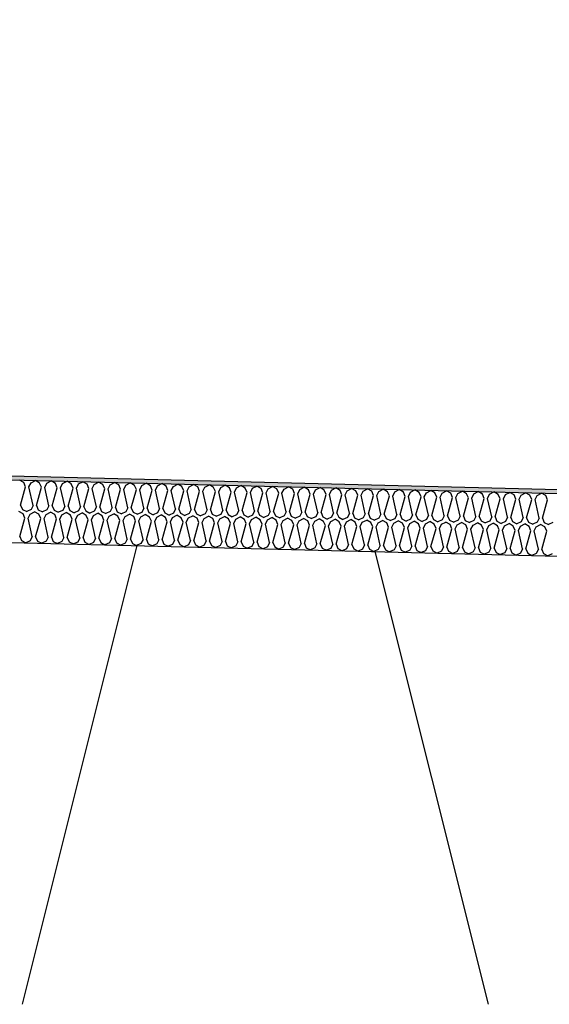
# Model space of a CAD drawing. Header units: millimetres. Extents: x -78790 to -55226, y -2070 to 11020.
# Tile 76 of 108: x -66200 to -65946, y 6969 to 7442. Entities that reach past the tile are written whole.
import ezdxf

# ---------------------------------------------------------------- set-up
doc = ezdxf.new("R2010")
doc.units = ezdxf.units.MM
doc.header["$LTSCALE"] = 0.5
doc.header["$MEASUREMENT"] = 0
doc.linetypes.add('PLINE', pattern=[0])
for name, color, linetype in [('261- Primærkonstruksjon (tak) (Skravur)(Nye konstruksjoner)', 7, 'Continuous'), ('261- Primærkonstruksjon (tak)(Nye konstruksjoner)', 7, 'Continuous'), ('262- Taktekking (Skravur)(Nye konstruksjoner)', 7, 'Continuous'), ('262- Taktekking(Nye konstruksjoner)', 7, 'Continuous')]:
    doc.layers.add(name, color=color, linetype=linetype)

# ---------------------------------------------------------------- blocks, each defined once
blk = doc.blocks.new('*X12')
at = {"layer": '262- Taktekking (Skravur)(Nye konstruksjoner)', "linetype": 'PLINE'}
for p, q in [((-66198.14, 7219.35), (-66200.18, 7220.56)), ((-66199.68, 7208.56), (-66197.26, 7217.3)), ((-66197.26, 7217.3), (-66198.14, 7219.35)), ((-66195.67, 7217.26), (-66194.69, 7219.27)), ((-66193.69, 7208.41), (-66195.67, 7217.26)), ((-66194.69, 7219.27), (-66192.59, 7220.37)), ((-66190.55, 7219.16), (-66192.59, 7220.37)), ((-66192.1, 7208.37), (-66189.68, 7217.11)), ((-66189.68, 7217.11), (-66190.55, 7219.16)), ((-66188.08, 7217.07), (-66187.11, 7219.08)), ((-66187.11, 7219.08), (-66185.01, 7220.18)), ((-66182.96, 7218.97), (-66185.01, 7220.18)), ((-66182.09, 7216.92), (-66182.96, 7218.97)), ((-66180.5, 7216.88), (-66179.52, 7218.89)), ((-66179.52, 7218.89), (-66177.42, 7219.99)), ((-66175.38, 7218.78), (-66177.42, 7219.99)), ((-66174.51, 7216.73), (-66175.38, 7218.78)), ((-66172.91, 7216.69), (-66171.94, 7218.7)), ((-66171.94, 7218.7), (-66169.84, 7219.8)), ((-66167.79, 7218.59), (-66169.84, 7219.8)), ((-66166.92, 7216.54), (-66167.79, 7218.59)), ((-66165.33, 7216.5), (-66164.35, 7218.51)), ((-66164.35, 7218.51), (-66162.25, 7219.61)), ((-66160.21, 7218.4), (-66162.25, 7219.61)), ((-66159.33, 7216.35), (-66160.21, 7218.4)), ((-66157.74, 7216.31), (-66156.77, 7218.32)), ((-66156.77, 7218.32), (-66154.67, 7219.42)), ((-66152.62, 7218.21), (-66154.67, 7219.42)), ((-66151.75, 7216.16), (-66152.62, 7218.21)), ((-66150.16, 7216.12), (-66149.18, 7218.13)), ((-66149.18, 7218.13), (-66147.08, 7219.23)), ((-66145.04, 7218.02), (-66147.08, 7219.23)), ((-66144.16, 7215.97), (-66145.04, 7218.02)), ((-66142.57, 7215.93), (-66141.59, 7217.94)), ((-66141.59, 7217.94), (-66139.49, 7219.04)), ((-66137.45, 7217.83), (-66139.49, 7219.04)), ((-66136.58, 7215.78), (-66137.45, 7217.83)), ((-66134.98, 7215.74), (-66134.01, 7217.75)), ((-66134.01, 7217.75), (-66131.91, 7218.85)), ((-66129.87, 7217.65), (-66131.91, 7218.85)), ((-66128.99, 7215.59), (-66129.87, 7217.65)), ((-66127.4, 7215.55), (-66126.42, 7217.56)), ((-66126.42, 7217.56), (-66124.32, 7218.66)), ((-66122.28, 7217.46), (-66124.32, 7218.66)), ((-66121.41, 7215.4), (-66122.28, 7217.46)), ((-66119.81, 7215.36), (-66118.84, 7217.37)), ((-66118.84, 7217.37), (-66116.74, 7218.47)), ((-66114.69, 7217.27), (-66116.74, 7218.47)), ((-66113.82, 7215.21), (-66114.69, 7217.27)), ((-66112.23, 7215.17), (-66111.25, 7217.18)), ((-66111.25, 7217.18), (-66109.15, 7218.28)), ((-66107.11, 7217.08), (-66109.15, 7218.28)), ((-66103.67, 7216.99), (-66101.57, 7218.09)), ((-66099.52, 7216.89), (-66101.57, 7218.09)), ((-66096.08, 7216.8), (-66093.98, 7217.9)), ((-66091.94, 7216.7), (-66093.98, 7217.9)), ((-66088.5, 7216.61), (-66086.4, 7217.72)), ((-66084.35, 7216.51), (-66086.4, 7217.72)), ((-66080.91, 7216.42), (-66078.81, 7217.53)), ((-66076.77, 7216.32), (-66078.81, 7217.53)), ((-66073.32, 7216.23), (-66071.22, 7217.34)), ((-66069.18, 7216.13), (-66071.22, 7217.34)), ((-66065.74, 7216.04), (-66063.64, 7217.15)), ((-66061.6, 7215.94), (-66063.64, 7217.15)), ((-66186.1, 7208.22), (-66188.08, 7217.07)), ((-66184.51, 7208.18), (-66182.09, 7216.92)), ((-66178.52, 7208.03), (-66180.5, 7216.88)), ((-66176.92, 7207.99), (-66174.51, 7216.73)), ((-66170.93, 7207.84), (-66172.91, 7216.69)), ((-66169.34, 7207.8), (-66166.92, 7216.54)), ((-66163.35, 7207.65), (-66165.33, 7216.5)), ((-66161.75, 7207.61), (-66159.33, 7216.35)), ((-66155.76, 7207.46), (-66157.74, 7216.31)), ((-66154.17, 7207.42), (-66151.75, 7216.16)), ((-66148.18, 7207.27), (-66150.16, 7216.12)), ((-66146.58, 7207.23), (-66144.16, 7215.97)), ((-66140.59, 7207.08), (-66142.57, 7215.93)), ((-66139, 7207.04), (-66136.58, 7215.78)), ((-66133, 7206.89), (-66134.98, 7215.74)), ((-66131.41, 7206.85), (-66128.99, 7215.59)), ((-66125.42, 7206.7), (-66127.4, 7215.55)), ((-66123.83, 7206.66), (-66121.41, 7215.4)), ((-66117.83, 7206.51), (-66119.81, 7215.36)), ((-66116.24, 7206.47), (-66113.82, 7215.21)), ((-66110.25, 7206.32), (-66112.23, 7215.17)), ((-66108.65, 7206.28), (-66106.24, 7215.02)), ((-66106.24, 7215.02), (-66107.11, 7217.08)), ((-66104.64, 7214.98), (-66103.67, 7216.99)), ((-66102.66, 7206.13), (-66104.64, 7214.98)), ((-66101.07, 7206.09), (-66098.65, 7214.83)), ((-66098.65, 7214.83), (-66099.52, 7216.89)), ((-66097.06, 7214.79), (-66096.08, 7216.8)), ((-66095.08, 7205.94), (-66097.06, 7214.79)), ((-66093.48, 7205.9), (-66091.06, 7214.64)), ((-66091.06, 7214.64), (-66091.94, 7216.7)), ((-66089.47, 7214.6), (-66088.5, 7216.61)), ((-66087.49, 7205.75), (-66089.47, 7214.6)), ((-66085.9, 7205.71), (-66083.48, 7214.45)), ((-66083.48, 7214.45), (-66084.35, 7216.51)), ((-66081.89, 7214.41), (-66080.91, 7216.42)), ((-66079.91, 7205.56), (-66081.89, 7214.41)), ((-66078.31, 7205.52), (-66075.89, 7214.26)), ((-66075.89, 7214.26), (-66076.77, 7216.32)), ((-66074.3, 7214.22), (-66073.32, 7216.23)), ((-66072.32, 7205.37), (-66074.3, 7214.22)), ((-66070.73, 7205.33), (-66068.31, 7214.07)), ((-66068.31, 7214.07), (-66069.18, 7216.13)), ((-66066.71, 7214.03), (-66065.74, 7216.04)), ((-66064.74, 7205.18), (-66066.71, 7214.03)), ((-66063.14, 7205.14), (-66060.72, 7213.88)), ((-66060.72, 7213.88), (-66061.6, 7215.94)), ((-66059.13, 7213.84), (-66058.15, 7215.85)), ((-66057.15, 7204.99), (-66059.13, 7213.84)), ((-66058.15, 7215.85), (-66056.05, 7216.96)), ((-66054.01, 7215.75), (-66056.05, 7216.96)), ((-66055.56, 7204.95), (-66053.14, 7213.69)), ((-66053.14, 7213.69), (-66054.01, 7215.75)), ((-66051.54, 7213.65), (-66050.57, 7215.66)), ((-66049.56, 7204.8), (-66051.54, 7213.65)), ((-66050.57, 7215.66), (-66048.47, 7216.77)), ((-66046.43, 7215.56), (-66048.47, 7216.77)), ((-66047.97, 7204.76), (-66045.55, 7213.5)), ((-66045.55, 7213.5), (-66046.43, 7215.56)), ((-66043.96, 7213.46), (-66042.98, 7215.47)), ((-66041.98, 7204.61), (-66043.96, 7213.46)), ((-66042.98, 7215.47), (-66040.88, 7216.58)), ((-66038.84, 7215.37), (-66040.88, 7216.58)), ((-66040.38, 7204.57), (-66037.97, 7213.32)), ((-66037.97, 7213.32), (-66038.84, 7215.37)), ((-66036.37, 7213.28), (-66035.4, 7215.28)), ((-66034.39, 7204.42), (-66036.37, 7213.28)), ((-66035.4, 7215.28), (-66033.3, 7216.39)), ((-66031.25, 7215.18), (-66033.3, 7216.39)), ((-66032.8, 7204.38), (-66030.38, 7213.13)), ((-66030.38, 7213.13), (-66031.25, 7215.18)), ((-66028.79, 7213.09), (-66027.81, 7215.09)), ((-66026.81, 7204.23), (-66028.79, 7213.09)), ((-66027.81, 7215.09), (-66025.71, 7216.2)), ((-66023.67, 7214.99), (-66025.71, 7216.2)), ((-66025.21, 7204.19), (-66022.79, 7212.94)), ((-66022.79, 7212.94), (-66023.67, 7214.99)), ((-66021.2, 7212.9), (-66020.23, 7214.9)), ((-66019.22, 7204.04), (-66021.2, 7212.9)), ((-66020.23, 7214.9), (-66018.13, 7216.01)), ((-66016.08, 7214.8), (-66018.13, 7216.01)), ((-66017.63, 7204), (-66015.21, 7212.75)), ((-66015.21, 7212.75), (-66016.08, 7214.8)), ((-66013.62, 7212.71), (-66012.64, 7214.71)), ((-66011.64, 7203.86), (-66013.62, 7212.71)), ((-66012.64, 7214.71), (-66010.54, 7215.82)), ((-66008.5, 7214.61), (-66010.54, 7215.82)), ((-66010.04, 7203.82), (-66007.62, 7212.56)), ((-66007.62, 7212.56), (-66008.5, 7214.61)), ((-66006.03, 7212.52), (-66005.06, 7214.52)), ((-66004.05, 7203.67), (-66006.03, 7212.52)), ((-66005.06, 7214.52), (-66002.95, 7215.63)), ((-66000.91, 7214.42), (-66002.95, 7215.63)), ((-66000.04, 7212.37), (-66000.91, 7214.42)), ((-65998.44, 7212.33), (-65997.47, 7214.34)), ((-65997.47, 7214.34), (-65995.37, 7215.44)), ((-65993.33, 7214.23), (-65995.37, 7215.44)), ((-65992.45, 7212.18), (-65993.33, 7214.23)), ((-65990.86, 7212.14), (-65989.88, 7214.15)), ((-65989.88, 7214.15), (-65987.78, 7215.25)), ((-65985.74, 7214.04), (-65987.78, 7215.25)), ((-65984.87, 7211.99), (-65985.74, 7214.04)), ((-65983.27, 7211.95), (-65982.3, 7213.96)), ((-65982.3, 7213.96), (-65980.2, 7215.06)), ((-65978.16, 7213.85), (-65980.2, 7215.06)), ((-65977.28, 7211.8), (-65978.16, 7213.85)), ((-65975.69, 7211.76), (-65974.71, 7213.77)), ((-65974.71, 7213.77), (-65972.61, 7214.87)), ((-65970.57, 7213.66), (-65972.61, 7214.87)), ((-65969.7, 7211.61), (-65970.57, 7213.66)), ((-65968.1, 7211.57), (-65967.13, 7213.58)), ((-65967.13, 7213.58), (-65965.03, 7214.68)), ((-65962.98, 7213.47), (-65965.03, 7214.68)), ((-65962.11, 7211.42), (-65962.98, 7213.47)), ((-65960.52, 7211.38), (-65959.54, 7213.39)), ((-65959.54, 7213.39), (-65957.44, 7214.49)), ((-65955.4, 7213.28), (-65957.44, 7214.49)), ((-65954.53, 7211.23), (-65955.4, 7213.28)), ((-65952.93, 7211.19), (-65951.96, 7213.2)), ((-65951.96, 7213.2), (-65949.86, 7214.3)), ((-65947.81, 7213.09), (-65949.86, 7214.3)), ((-65946.94, 7211.04), (-65947.81, 7213.09)), ((-66199.68, 7208.56), (-66198.81, 7206.5)), ((-66193.69, 7208.41), (-66194.66, 7206.4)), ((-66192.1, 7208.37), (-66191.22, 7206.31)), ((-66186.1, 7208.22), (-66187.08, 7206.21)), ((-66184.51, 7208.18), (-66183.64, 7206.12)), ((-66178.52, 7208.03), (-66179.49, 7206.02)), ((-66176.92, 7207.99), (-66176.05, 7205.93)), ((-66170.93, 7207.84), (-66171.91, 7205.83)), ((-66169.34, 7207.8), (-66168.47, 7205.74)), ((-66002.46, 7203.63), (-66000.04, 7212.37)), ((-65996.47, 7203.48), (-65998.44, 7212.33)), ((-65994.87, 7203.44), (-65992.45, 7212.18)), ((-65988.88, 7203.29), (-65990.86, 7212.14)), ((-65987.29, 7203.25), (-65984.87, 7211.99)), ((-65981.29, 7203.1), (-65983.27, 7211.95)), ((-65979.7, 7203.06), (-65977.28, 7211.8)), ((-65973.71, 7202.91), (-65975.69, 7211.76)), ((-65972.12, 7202.87), (-65969.7, 7211.61)), ((-65966.12, 7202.72), (-65968.1, 7211.57)), ((-65964.53, 7202.68), (-65962.11, 7211.42)), ((-65958.54, 7202.53), (-65960.52, 7211.38)), ((-65956.94, 7202.49), (-65954.53, 7211.23)), ((-65950.95, 7202.34), (-65952.93, 7211.19)), ((-65949.36, 7202.3), (-65946.94, 7211.04)), ((-66198.51, 7204.36), (-66200.55, 7205.56)), ((-66198.81, 7206.5), (-66196.76, 7205.47)), ((-66197.64, 7202.3), (-66198.51, 7204.36)), ((-66194.66, 7206.4), (-66196.76, 7205.47)), ((-66196.04, 7202.26), (-66195.07, 7204.27)), ((-66195.07, 7204.27), (-66192.97, 7205.37)), ((-66190.93, 7204.17), (-66192.97, 7205.37)), ((-66191.22, 7206.31), (-66189.17, 7205.28)), ((-66190.05, 7202.11), (-66190.93, 7204.17)), ((-66187.08, 7206.21), (-66189.17, 7205.28)), ((-66188.46, 7202.07), (-66187.48, 7204.08)), ((-66187.48, 7204.08), (-66185.38, 7205.19)), ((-66183.34, 7203.98), (-66185.38, 7205.19)), ((-66183.64, 7206.12), (-66181.59, 7205.09)), ((-66182.47, 7201.92), (-66183.34, 7203.98)), ((-66179.49, 7206.02), (-66181.59, 7205.09)), ((-66180.87, 7201.88), (-66179.9, 7203.89)), ((-66179.9, 7203.89), (-66177.8, 7205)), ((-66175.75, 7203.79), (-66177.8, 7205)), ((-66176.05, 7205.93), (-66174, 7204.9)), ((-66174.88, 7201.73), (-66175.75, 7203.79)), ((-66171.91, 7205.83), (-66174, 7204.9)), ((-66173.29, 7201.69), (-66172.31, 7203.7)), ((-66172.31, 7203.7), (-66170.21, 7204.81)), ((-66168.17, 7203.6), (-66170.21, 7204.81)), ((-66168.47, 7205.74), (-66166.42, 7204.71)), ((-66167.29, 7201.54), (-66168.17, 7203.6)), ((-66164.32, 7205.64), (-66166.42, 7204.71)), ((-66165.7, 7201.5), (-66164.73, 7203.51)), ((-66164.73, 7203.51), (-66162.63, 7204.62)), ((-66163.35, 7207.65), (-66164.32, 7205.64)), ((-66160.58, 7203.41), (-66162.63, 7204.62)), ((-66161.75, 7207.61), (-66160.88, 7205.55)), ((-66160.88, 7205.55), (-66158.83, 7204.52)), ((-66159.71, 7201.35), (-66160.58, 7203.41)), ((-66156.74, 7205.45), (-66158.83, 7204.52)), ((-66158.12, 7201.31), (-66157.14, 7203.32)), ((-66157.14, 7203.32), (-66155.04, 7204.43)), ((-66155.76, 7207.46), (-66156.74, 7205.45)), ((-66153, 7203.22), (-66155.04, 7204.43)), ((-66154.17, 7207.42), (-66153.29, 7205.36)), ((-66153.29, 7205.36), (-66151.25, 7204.33)), ((-66152.12, 7201.16), (-66153, 7203.22)), ((-66149.15, 7205.26), (-66151.25, 7204.33)), ((-66150.53, 7201.12), (-66149.55, 7203.13)), ((-66149.55, 7203.13), (-66147.45, 7204.24)), ((-66148.18, 7207.27), (-66149.15, 7205.26)), ((-66145.41, 7203.03), (-66147.45, 7204.24)), ((-66146.58, 7207.23), (-66145.71, 7205.17)), ((-66145.71, 7205.17), (-66143.66, 7204.14)), ((-66144.54, 7200.97), (-66145.41, 7203.03)), ((-66141.57, 7205.07), (-66143.66, 7204.14)), ((-66142.94, 7200.93), (-66141.97, 7202.94)), ((-66141.97, 7202.94), (-66139.87, 7204.05)), ((-66140.59, 7207.08), (-66141.57, 7205.07)), ((-66137.83, 7202.84), (-66139.87, 7204.05)), ((-66139, 7207.04), (-66138.12, 7204.98)), ((-66138.12, 7204.98), (-66136.08, 7203.95)), ((-66133.98, 7204.88), (-66136.08, 7203.95)), ((-66134.38, 7202.75), (-66132.28, 7203.86)), ((-66133, 7206.89), (-66133.98, 7204.88)), ((-66130.24, 7202.65), (-66132.28, 7203.86)), ((-66131.41, 7206.85), (-66130.54, 7204.8)), ((-66130.54, 7204.8), (-66128.49, 7203.76)), ((-66126.39, 7204.69), (-66128.49, 7203.76)), ((-66126.8, 7202.56), (-66124.7, 7203.67)), ((-66125.42, 7206.7), (-66126.39, 7204.69)), ((-66122.66, 7202.46), (-66124.7, 7203.67)), ((-66123.83, 7206.66), (-66122.95, 7204.61)), ((-66122.95, 7204.61), (-66120.91, 7203.57)), ((-66118.81, 7204.5), (-66120.91, 7203.57)), ((-66119.21, 7202.37), (-66117.11, 7203.48)), ((-66117.83, 7206.51), (-66118.81, 7204.5)), ((-66115.07, 7202.27), (-66117.11, 7203.48)), ((-66116.24, 7206.47), (-66115.37, 7204.42)), ((-66115.37, 7204.42), (-66113.32, 7203.38)), ((-66111.22, 7204.31), (-66113.32, 7203.38)), ((-66111.63, 7202.18), (-66109.53, 7203.29)), ((-66110.25, 7206.32), (-66111.22, 7204.31)), ((-66107.48, 7202.08), (-66109.53, 7203.29)), ((-66108.65, 7206.28), (-66107.78, 7204.23)), ((-66107.78, 7204.23), (-66105.73, 7203.19)), ((-66103.64, 7204.12), (-66105.73, 7203.19)), ((-66104.04, 7201.99), (-66101.94, 7203.1)), ((-66102.66, 7206.13), (-66103.64, 7204.12)), ((-66099.9, 7201.89), (-66101.94, 7203.1)), ((-66101.07, 7206.09), (-66100.2, 7204.04)), ((-66100.2, 7204.04), (-66098.15, 7203)), ((-66096.05, 7203.93), (-66098.15, 7203)), ((-66095.08, 7205.94), (-66096.05, 7203.93)), ((-66093.48, 7205.9), (-66092.61, 7203.85)), ((-66092.61, 7203.85), (-66090.56, 7202.81)), ((-66088.47, 7203.74), (-66090.56, 7202.81)), ((-66087.49, 7205.75), (-66088.47, 7203.74)), ((-66085.9, 7205.71), (-66085.02, 7203.66)), ((-66085.02, 7203.66), (-66082.98, 7202.63)), ((-66080.88, 7203.55), (-66082.98, 7202.63)), ((-66079.91, 7205.56), (-66080.88, 7203.55)), ((-66078.31, 7205.52), (-66077.44, 7203.47)), ((-66077.44, 7203.47), (-66075.39, 7202.44)), ((-66073.3, 7203.36), (-66075.39, 7202.44)), ((-66072.32, 7205.37), (-66073.3, 7203.36)), ((-66070.73, 7205.33), (-66069.85, 7203.28)), ((-66069.85, 7203.28), (-66067.81, 7202.25)), ((-66065.71, 7203.17), (-66067.81, 7202.25)), ((-66064.74, 7205.18), (-66065.71, 7203.17)), ((-66063.14, 7205.14), (-66062.27, 7203.09)), ((-66062.27, 7203.09), (-66060.22, 7202.06)), ((-66058.12, 7202.98), (-66060.22, 7202.06)), ((-66057.15, 7204.99), (-66058.12, 7202.98)), ((-66055.56, 7204.95), (-66054.68, 7202.9)), ((-66049.56, 7204.8), (-66050.54, 7202.8)), ((-66047.97, 7204.76), (-66047.1, 7202.71)), ((-66041.98, 7204.61), (-66042.95, 7202.61)), ((-66040.38, 7204.57), (-66039.51, 7202.52)), ((-66034.39, 7204.42), (-66035.37, 7202.42)), ((-66032.8, 7204.38), (-66031.93, 7202.33)), ((-66026.81, 7204.23), (-66027.78, 7202.23)), ((-66025.21, 7204.19), (-66024.34, 7202.14)), ((-66019.22, 7204.04), (-66020.2, 7202.04)), ((-66017.63, 7204), (-66016.75, 7201.95)), ((-66011.64, 7203.86), (-66012.61, 7201.85)), ((-66010.04, 7203.82), (-66009.17, 7201.76)), ((-66004.05, 7203.67), (-66005.03, 7201.66)), ((-66002.46, 7203.63), (-66001.58, 7201.57)), ((-65996.47, 7203.48), (-65997.44, 7201.47)), ((-65994.87, 7203.44), (-65994, 7201.38)), ((-65988.88, 7203.29), (-65989.86, 7201.28)), ((-65987.29, 7203.25), (-65986.41, 7201.19)), ((-65981.29, 7203.1), (-65982.27, 7201.09)), ((-65979.7, 7203.06), (-65978.83, 7201)), ((-66200.06, 7193.56), (-66197.64, 7202.3)), ((-66194.06, 7193.41), (-66196.04, 7202.26)), ((-66192.47, 7193.37), (-66190.05, 7202.11)), ((-66186.48, 7193.22), (-66188.46, 7202.07)), ((-66184.88, 7193.18), (-66182.47, 7201.92)), ((-66178.89, 7193.03), (-66180.87, 7201.88)), ((-66177.3, 7192.99), (-66174.88, 7201.73)), ((-66171.31, 7192.84), (-66173.29, 7201.69)), ((-66169.71, 7192.8), (-66167.29, 7201.54)), ((-66163.72, 7192.65), (-66165.7, 7201.5)), ((-66162.13, 7192.61), (-66159.71, 7201.35)), ((-66156.14, 7192.46), (-66158.12, 7201.31)), ((-66154.54, 7192.42), (-66152.12, 7201.16)), ((-66148.55, 7192.27), (-66150.53, 7201.12)), ((-66146.96, 7192.23), (-66144.54, 7200.97)), ((-66140.97, 7192.08), (-66142.94, 7200.93)), ((-66139.37, 7192.04), (-66136.95, 7200.79)), ((-66136.95, 7200.79), (-66137.83, 7202.84)), ((-66135.36, 7200.75), (-66134.38, 7202.75)), ((-66133.38, 7191.89), (-66135.36, 7200.75)), ((-66131.79, 7191.85), (-66129.37, 7200.6)), ((-66129.37, 7200.6), (-66130.24, 7202.65)), ((-66127.77, 7200.56), (-66126.8, 7202.56)), ((-66125.79, 7191.7), (-66127.77, 7200.56)), ((-66124.2, 7191.66), (-66121.78, 7200.41)), ((-66121.78, 7200.41), (-66122.66, 7202.46)), ((-66120.19, 7200.37), (-66119.21, 7202.37)), ((-66118.21, 7191.51), (-66120.19, 7200.37)), ((-66116.62, 7191.47), (-66114.2, 7200.22)), ((-66114.2, 7200.22), (-66115.07, 7202.27)), ((-66112.6, 7200.18), (-66111.63, 7202.18)), ((-66110.62, 7191.33), (-66112.6, 7200.18)), ((-66109.03, 7191.29), (-66106.61, 7200.03)), ((-66106.61, 7200.03), (-66107.48, 7202.08)), ((-66105.02, 7199.99), (-66104.04, 7201.99)), ((-66103.04, 7191.14), (-66105.02, 7199.99)), ((-66101.44, 7191.1), (-66099.03, 7199.84)), ((-66099.03, 7199.84), (-66099.9, 7201.89)), ((-66097.43, 7199.8), (-66096.46, 7201.81)), ((-66095.45, 7190.95), (-66097.43, 7199.8)), ((-66096.46, 7201.81), (-66094.36, 7202.91)), ((-66092.31, 7201.7), (-66094.36, 7202.91)), ((-66093.86, 7190.91), (-66091.44, 7199.65)), ((-66091.44, 7199.65), (-66092.31, 7201.7)), ((-66089.85, 7199.61), (-66088.87, 7201.62)), ((-66087.87, 7190.76), (-66089.85, 7199.61)), ((-66088.87, 7201.62), (-66086.77, 7202.72)), ((-66084.73, 7201.51), (-66086.77, 7202.72)), ((-66086.27, 7190.72), (-66083.85, 7199.46)), ((-66083.85, 7199.46), (-66084.73, 7201.51)), ((-66082.26, 7199.42), (-66081.29, 7201.43)), ((-66080.28, 7190.57), (-66082.26, 7199.42)), ((-66081.29, 7201.43), (-66079.18, 7202.53)), ((-66077.14, 7201.32), (-66079.18, 7202.53)), ((-66078.69, 7190.53), (-66076.27, 7199.27)), ((-66076.27, 7199.27), (-66077.14, 7201.32)), ((-66074.67, 7199.23), (-66073.7, 7201.24)), ((-66072.7, 7190.38), (-66074.67, 7199.23)), ((-66073.7, 7201.24), (-66071.6, 7202.34)), ((-66069.56, 7201.13), (-66071.6, 7202.34)), ((-66071.1, 7190.34), (-66068.68, 7199.08)), ((-66068.68, 7199.08), (-66069.56, 7201.13)), ((-66067.09, 7199.04), (-66066.11, 7201.05)), ((-66065.11, 7190.19), (-66067.09, 7199.04)), ((-66066.11, 7201.05), (-66064.01, 7202.15)), ((-66061.97, 7200.94), (-66064.01, 7202.15)), ((-66063.52, 7190.15), (-66061.1, 7198.89)), ((-66061.1, 7198.89), (-66061.97, 7200.94)), ((-66059.5, 7198.85), (-66058.53, 7200.86)), ((-66057.52, 7190), (-66059.5, 7198.85)), ((-66058.53, 7200.86), (-66056.43, 7201.96)), ((-66054.39, 7200.75), (-66056.43, 7201.96)), ((-66055.93, 7189.96), (-66053.51, 7198.7)), ((-66054.68, 7202.9), (-66052.64, 7201.87)), ((-66053.51, 7198.7), (-66054.39, 7200.75)), ((-66050.54, 7202.8), (-66052.64, 7201.87)), ((-66051.92, 7198.66), (-66050.94, 7200.67)), ((-66049.94, 7189.81), (-66051.92, 7198.66)), ((-66050.94, 7200.67), (-66048.84, 7201.77)), ((-66046.8, 7200.56), (-66048.84, 7201.77)), ((-66048.35, 7189.77), (-66045.93, 7198.51)), ((-66047.1, 7202.71), (-66045.05, 7201.68)), ((-66045.93, 7198.51), (-66046.8, 7200.56)), ((-66042.95, 7202.61), (-66045.05, 7201.68)), ((-66044.33, 7198.47), (-66043.36, 7200.48)), ((-66042.35, 7189.62), (-66044.33, 7198.47)), ((-66043.36, 7200.48), (-66041.26, 7201.58)), ((-66039.21, 7200.37), (-66041.26, 7201.58)), ((-66040.76, 7189.58), (-66038.34, 7198.32)), ((-66039.51, 7202.52), (-66037.46, 7201.49)), ((-66038.34, 7198.32), (-66039.21, 7200.37)), ((-66035.37, 7202.42), (-66037.46, 7201.49)), ((-66036.75, 7198.28), (-66035.77, 7200.29)), ((-66034.77, 7189.43), (-66036.75, 7198.28)), ((-66035.77, 7200.29), (-66033.67, 7201.39)), ((-66031.63, 7200.18), (-66033.67, 7201.39)), ((-66031.93, 7202.33), (-66029.88, 7201.3)), ((-66030.76, 7198.13), (-66031.63, 7200.18)), ((-66027.78, 7202.23), (-66029.88, 7201.3)), ((-66029.16, 7198.09), (-66028.19, 7200.1)), ((-66028.19, 7200.1), (-66026.09, 7201.2)), ((-66024.04, 7199.99), (-66026.09, 7201.2)), ((-66024.34, 7202.14), (-66022.29, 7201.11)), ((-66023.17, 7197.94), (-66024.04, 7199.99)), ((-66020.2, 7202.04), (-66022.29, 7201.11)), ((-66021.58, 7197.9), (-66020.6, 7199.91)), ((-66020.6, 7199.91), (-66018.5, 7201.01)), ((-66016.46, 7199.81), (-66018.5, 7201.01)), ((-66016.75, 7201.95), (-66014.71, 7200.92)), ((-66015.58, 7197.75), (-66016.46, 7199.81)), ((-66012.61, 7201.85), (-66014.71, 7200.92)), ((-66013.99, 7197.71), (-66013.02, 7199.72)), ((-66013.02, 7199.72), (-66010.91, 7200.82)), ((-66008.87, 7199.62), (-66010.91, 7200.82)), ((-66009.17, 7201.76), (-66007.12, 7200.73)), ((-66008, 7197.56), (-66008.87, 7199.62)), ((-66005.03, 7201.66), (-66007.12, 7200.73)), ((-66006.41, 7197.52), (-66005.43, 7199.53)), ((-66005.43, 7199.53), (-66003.33, 7200.63)), ((-66001.29, 7199.43), (-66003.33, 7200.63)), ((-66001.58, 7201.57), (-65999.54, 7200.54)), ((-66000.41, 7197.37), (-66001.29, 7199.43)), ((-65997.44, 7201.47), (-65999.54, 7200.54)), ((-65998.82, 7197.33), (-65997.84, 7199.34)), ((-65997.84, 7199.34), (-65995.74, 7200.44)), ((-65993.7, 7199.24), (-65995.74, 7200.44)), ((-65994, 7201.38), (-65991.95, 7200.35)), ((-65992.83, 7197.18), (-65993.7, 7199.24)), ((-65989.86, 7201.28), (-65991.95, 7200.35)), ((-65991.23, 7197.14), (-65990.26, 7199.15)), ((-65990.26, 7199.15), (-65988.16, 7200.25)), ((-65986.12, 7199.05), (-65988.16, 7200.25)), ((-65986.41, 7201.19), (-65984.37, 7200.16)), ((-65985.24, 7196.99), (-65986.12, 7199.05)), ((-65982.27, 7201.09), (-65984.37, 7200.16)), ((-65983.65, 7196.95), (-65982.67, 7198.96)), ((-65982.67, 7198.96), (-65980.57, 7200.07)), ((-65978.53, 7198.86), (-65980.57, 7200.07)), ((-65978.83, 7201), (-65976.78, 7199.97)), ((-65977.66, 7196.8), (-65978.53, 7198.86)), ((-65974.68, 7200.9), (-65976.78, 7199.97)), ((-65976.06, 7196.76), (-65975.09, 7198.77)), ((-65975.09, 7198.77), (-65972.99, 7199.88)), ((-65973.71, 7202.91), (-65974.68, 7200.9)), ((-65970.94, 7198.67), (-65972.99, 7199.88)), ((-65972.12, 7202.87), (-65971.24, 7200.81)), ((-65971.24, 7200.81), (-65969.19, 7199.78)), ((-65970.07, 7196.61), (-65970.94, 7198.67)), ((-65967.1, 7200.71), (-65969.19, 7199.78)), ((-65968.48, 7196.57), (-65967.5, 7198.58)), ((-65967.5, 7198.58), (-65965.4, 7199.69)), ((-65966.12, 7202.72), (-65967.1, 7200.71)), ((-65963.36, 7198.48), (-65965.4, 7199.69)), ((-65964.53, 7202.68), (-65963.66, 7200.62)), ((-65963.66, 7200.62), (-65961.61, 7199.59)), ((-65962.49, 7196.42), (-65963.36, 7198.48)), ((-65959.51, 7200.52), (-65961.61, 7199.59)), ((-65960.89, 7196.38), (-65959.92, 7198.39)), ((-65959.92, 7198.39), (-65957.82, 7199.5)), ((-65958.54, 7202.53), (-65959.51, 7200.52)), ((-65955.77, 7198.29), (-65957.82, 7199.5)), ((-65956.94, 7202.49), (-65956.07, 7200.43)), ((-65956.07, 7200.43), (-65954.02, 7199.4)), ((-65954.9, 7196.23), (-65955.77, 7198.29)), ((-65951.93, 7200.33), (-65954.02, 7199.4)), ((-65953.31, 7196.19), (-65952.33, 7198.2)), ((-65952.33, 7198.2), (-65950.23, 7199.31)), ((-65950.95, 7202.34), (-65951.93, 7200.33)), ((-65948.19, 7198.1), (-65950.23, 7199.31)), ((-65949.36, 7202.3), (-65948.49, 7200.24)), ((-65948.49, 7200.24), (-65946.44, 7199.21)), ((-65944.34, 7200.14), (-65946.44, 7199.21)), ((-66200.06, 7193.56), (-66199.18, 7191.51)), ((-66033.17, 7189.39), (-66030.76, 7198.13)), ((-66027.18, 7189.24), (-66029.16, 7198.09)), ((-66025.59, 7189.2), (-66023.17, 7197.94)), ((-66019.6, 7189.05), (-66021.58, 7197.9)), ((-66018, 7189.01), (-66015.58, 7197.75)), ((-66012.01, 7188.86), (-66013.99, 7197.71)), ((-66010.42, 7188.82), (-66008, 7197.56)), ((-66004.43, 7188.67), (-66006.41, 7197.52)), ((-66002.83, 7188.63), (-66000.41, 7197.37)), ((-65996.84, 7188.48), (-65998.82, 7197.33)), ((-65995.25, 7188.44), (-65992.83, 7197.18)), ((-65989.25, 7188.29), (-65991.23, 7197.14)), ((-65987.66, 7188.25), (-65985.24, 7196.99)), ((-65981.67, 7188.1), (-65983.65, 7196.95)), ((-65980.08, 7188.06), (-65977.66, 7196.8)), ((-65974.08, 7187.91), (-65976.06, 7196.76)), ((-65972.49, 7187.87), (-65970.07, 7196.61)), ((-65966.5, 7187.72), (-65968.48, 7196.57)), ((-65964.9, 7187.68), (-65962.49, 7196.42)), ((-65958.91, 7187.53), (-65960.89, 7196.38)), ((-65957.32, 7187.49), (-65954.9, 7196.23)), ((-65951.33, 7187.34), (-65953.31, 7196.19)), ((-65949.73, 7187.3), (-65947.31, 7196.04)), ((-65947.31, 7196.04), (-65948.19, 7198.1)), ((-66199.18, 7191.51), (-66197.14, 7190.47)), ((-66195.04, 7191.4), (-66197.14, 7190.47)), ((-66194.06, 7193.41), (-66195.04, 7191.4)), ((-66192.47, 7193.37), (-66191.6, 7191.32)), ((-66191.6, 7191.32), (-66189.55, 7190.28)), ((-66187.45, 7191.21), (-66189.55, 7190.28)), ((-66186.48, 7193.22), (-66187.45, 7191.21)), ((-66184.88, 7193.18), (-66184.01, 7191.13)), ((-66184.01, 7191.13), (-66181.96, 7190.1)), ((-66179.87, 7191.02), (-66181.96, 7190.1)), ((-66178.89, 7193.03), (-66179.87, 7191.02)), ((-66177.3, 7192.99), (-66176.43, 7190.94)), ((-66176.43, 7190.94), (-66174.38, 7189.91)), ((-66172.28, 7190.83), (-66174.38, 7189.91)), ((-66171.31, 7192.84), (-66172.28, 7190.83)), ((-66169.71, 7192.8), (-66168.84, 7190.75)), ((-66168.84, 7190.75), (-66166.79, 7189.72)), ((-66164.7, 7190.64), (-66166.79, 7189.72)), ((-66163.72, 7192.65), (-66164.7, 7190.64)), ((-66162.13, 7192.61), (-66161.25, 7190.56)), ((-66161.25, 7190.56), (-66159.21, 7189.53)), ((-66157.11, 7190.45), (-66159.21, 7189.53)), ((-66156.14, 7192.46), (-66157.11, 7190.45)), ((-66154.54, 7192.42), (-66153.67, 7190.37)), ((-66153.67, 7190.37), (-66151.62, 7189.34)), ((-66149.53, 7190.27), (-66151.62, 7189.34)), ((-66148.55, 7192.27), (-66149.53, 7190.27)), ((-66146.96, 7192.23), (-66146.08, 7190.18)), ((-66146.08, 7190.18), (-66144.04, 7189.15)), ((-66141.94, 7190.08), (-66144.04, 7189.15)), ((-66140.97, 7192.08), (-66141.94, 7190.08)), ((-66139.37, 7192.04), (-66138.5, 7189.99)), ((-66138.5, 7189.99), (-66136.45, 7188.96)), ((-66134.36, 7189.89), (-66136.45, 7188.96)), ((-66133.38, 7191.89), (-66134.36, 7189.89)), ((-66131.79, 7191.85), (-66130.91, 7189.8)), ((-66130.91, 7189.8), (-66128.87, 7188.77)), ((-66126.77, 7189.7), (-66128.87, 7188.77)), ((-66125.79, 7191.7), (-66126.77, 7189.7)), ((-66124.2, 7191.66), (-66123.33, 7189.61)), ((-66123.33, 7189.61), (-66121.28, 7188.58)), ((-66119.18, 7189.51), (-66121.28, 7188.58)), ((-66118.21, 7191.51), (-66119.18, 7189.51)), ((-66116.62, 7191.47), (-66115.74, 7189.42)), ((-66115.74, 7189.42), (-66113.69, 7188.39)), ((-66111.6, 7189.32), (-66113.69, 7188.39)), ((-66110.62, 7191.33), (-66111.6, 7189.32)), ((-66109.03, 7191.29), (-66108.16, 7189.23)), ((-66108.16, 7189.23), (-66106.11, 7188.2)), ((-66104.01, 7189.13), (-66106.11, 7188.2)), ((-66103.04, 7191.14), (-66104.01, 7189.13)), ((-66101.44, 7191.1), (-66100.57, 7189.04)), ((-66100.57, 7189.04), (-66098.52, 7188.01)), ((-66096.43, 7188.94), (-66098.52, 7188.01)), ((-66095.45, 7190.95), (-66096.43, 7188.94)), ((-66093.86, 7190.91), (-66092.98, 7188.85)), ((-66092.98, 7188.85), (-66090.94, 7187.82)), ((-66087.87, 7190.76), (-66088.84, 7188.75)), ((-66086.27, 7190.72), (-66085.4, 7188.66)), ((-66080.28, 7190.57), (-66081.26, 7188.56)), ((-66078.69, 7190.53), (-66077.81, 7188.47)), ((-66072.7, 7190.38), (-66073.67, 7188.37)), ((-66071.1, 7190.34), (-66070.23, 7188.28)), ((-66065.11, 7190.19), (-66066.09, 7188.18)), ((-66063.52, 7190.15), (-66062.64, 7188.09)), ((-66057.52, 7190), (-66058.5, 7187.99)), ((-66055.93, 7189.96), (-66055.06, 7187.9)), ((-66049.94, 7189.81), (-66050.91, 7187.8)), ((-66048.35, 7189.77), (-66047.47, 7187.71)), ((-66042.35, 7189.62), (-66043.33, 7187.61)), ((-66040.76, 7189.58), (-66039.89, 7187.52)), ((-66034.77, 7189.43), (-66035.74, 7187.42)), ((-66033.17, 7189.39), (-66032.3, 7187.33)), ((-66027.18, 7189.24), (-66028.16, 7187.23)), ((-66025.59, 7189.2), (-66024.72, 7187.14)), ((-66019.6, 7189.05), (-66020.57, 7187.04)), ((-66018, 7189.01), (-66017.13, 7186.96)), ((-66012.01, 7188.86), (-66012.99, 7186.85)), ((-66010.42, 7188.82), (-66009.54, 7186.77)), ((-66088.84, 7188.75), (-66090.94, 7187.82)), ((-66085.4, 7188.66), (-66083.35, 7187.63)), ((-66081.26, 7188.56), (-66083.35, 7187.63)), ((-66077.81, 7188.47), (-66075.77, 7187.44)), ((-66073.67, 7188.37), (-66075.77, 7187.44)), ((-66070.23, 7188.28), (-66068.18, 7187.25)), ((-66066.09, 7188.18), (-66068.18, 7187.25)), ((-66062.64, 7188.09), (-66060.6, 7187.06)), ((-66058.5, 7187.99), (-66060.6, 7187.06)), ((-66055.06, 7187.9), (-66053.01, 7186.87)), ((-66050.91, 7187.8), (-66053.01, 7186.87)), ((-66047.47, 7187.71), (-66045.42, 7186.68)), ((-66043.33, 7187.61), (-66045.42, 7186.68)), ((-66039.89, 7187.52), (-66037.84, 7186.49)), ((-66035.74, 7187.42), (-66037.84, 7186.49)), ((-66032.3, 7187.33), (-66030.25, 7186.3)), ((-66028.16, 7187.23), (-66030.25, 7186.3)), ((-66024.72, 7187.14), (-66022.67, 7186.11)), ((-66020.57, 7187.04), (-66022.67, 7186.11)), ((-66017.13, 7186.96), (-66015.08, 7185.92)), ((-66012.99, 7186.85), (-66015.08, 7185.92)), ((-66009.54, 7186.77), (-66007.5, 7185.73)), ((-66005.4, 7186.66), (-66007.5, 7185.73)), ((-66004.43, 7188.67), (-66005.4, 7186.66)), ((-66002.83, 7188.63), (-66001.96, 7186.58)), ((-66001.96, 7186.58), (-65999.91, 7185.54)), ((-65997.82, 7186.47), (-65999.91, 7185.54)), ((-65996.84, 7188.48), (-65997.82, 7186.47)), ((-65995.25, 7188.44), (-65994.37, 7186.39)), ((-65994.37, 7186.39), (-65992.33, 7185.35)), ((-65990.23, 7186.28), (-65992.33, 7185.35)), ((-65989.25, 7188.29), (-65990.23, 7186.28)), ((-65987.66, 7188.25), (-65986.79, 7186.2)), ((-65986.79, 7186.2), (-65984.74, 7185.16)), ((-65982.64, 7186.09), (-65984.74, 7185.16)), ((-65981.67, 7188.1), (-65982.64, 7186.09)), ((-65980.08, 7188.06), (-65979.2, 7186.01)), ((-65979.2, 7186.01), (-65977.15, 7184.97)), ((-65975.06, 7185.9), (-65977.15, 7184.97)), ((-65974.08, 7187.91), (-65975.06, 7185.9)), ((-65972.49, 7187.87), (-65971.62, 7185.82)), ((-65971.62, 7185.82), (-65969.57, 7184.79)), ((-65967.47, 7185.71), (-65969.57, 7184.79)), ((-65966.5, 7187.72), (-65967.47, 7185.71)), ((-65964.9, 7187.68), (-65964.03, 7185.63)), ((-65964.03, 7185.63), (-65961.98, 7184.6)), ((-65959.89, 7185.52), (-65961.98, 7184.6)), ((-65958.91, 7187.53), (-65959.89, 7185.52)), ((-65957.32, 7187.49), (-65956.45, 7185.44)), ((-65956.45, 7185.44), (-65954.4, 7184.41)), ((-65952.3, 7185.33), (-65954.4, 7184.41)), ((-65951.33, 7187.34), (-65952.3, 7185.33)), ((-65949.73, 7187.3), (-65948.86, 7185.25)), ((-65948.86, 7185.25), (-65946.81, 7184.22)), ((-65944.72, 7185.14), (-65946.81, 7184.22))]:
    blk.add_line(p, q, dxfattribs=at)
blk = doc.blocks.new('*X13')
at = {"layer": '261- Primærkonstruksjon (tak) (Skravur)(Nye konstruksjoner)', "linetype": 'PLINE'}
for p, q in [((-66143.9, 7189.14), (-66198.96, 6968.93)), ((-66029.73, 7186.29), (-65975.39, 6968.93))]:
    blk.add_line(p, q, dxfattribs=at)

msp = doc.modelspace()

# ---------------------------------------------------------------- hatches: boundary and pattern name
at = {"layer": '262- Taktekking (Skravur)(Nye konstruksjoner)', "linetype": 'Continuous'}
msp.add_hatch(color=256, dxfattribs=at).paths.add_polyline_path([(-61378.16, 7102.01), (-74958.16, 7441.51), (-74958.16, 7439.51), (-61378.16, 7100.01)])

# ---------------------------------------------------------------- linework, layer by layer
at = {"layer": '262- Taktekking(Nye konstruksjoner)', "linetype": 'PLINE'}
for p, q in [((-74960.16, 7441.56), (-61378.16, 7102.01)), ((-74960.16, 7439.56), (-61378.16, 7100.01)), ((-74958.16, 7409.5), (-61378.16, 7070))]:
    msp.add_line(p, q, dxfattribs=at)

# ---------------------------------------------------------------- block references
at = {"layer": '261- Primærkonstruksjon (tak)(Nye konstruksjoner)'}
msp.add_blockref('*X13', (0, 0), dxfattribs=at)
at = {"layer": '262- Taktekking(Nye konstruksjoner)'}
msp.add_blockref('*X12', (0, 0), dxfattribs=at)

doc.saveas('drawing.dxf')
